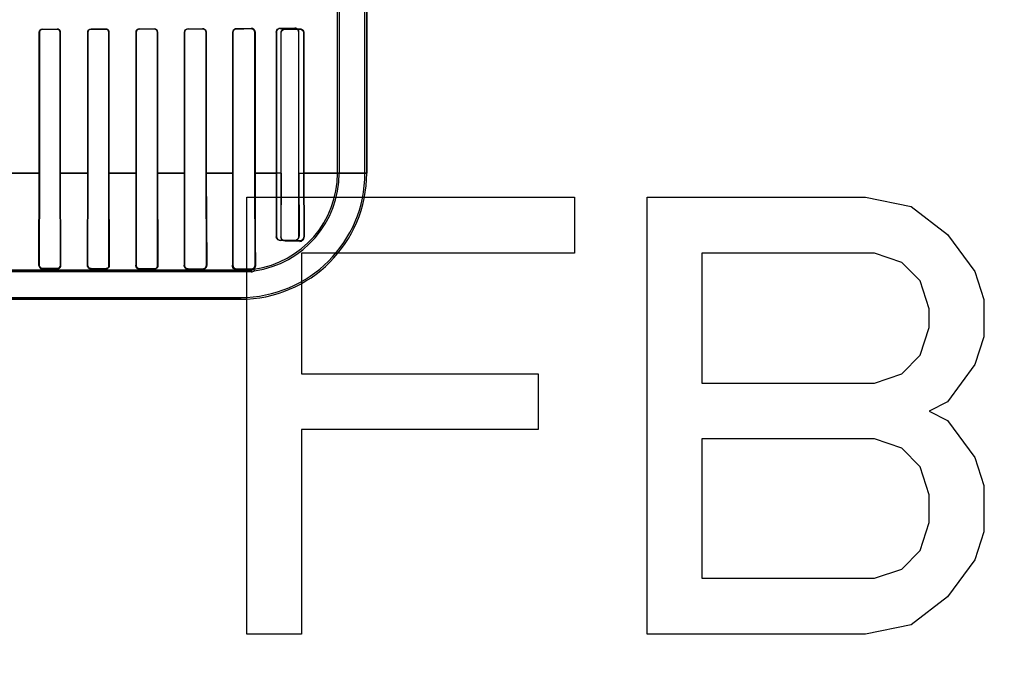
# Model space of a CAD drawing. Header units: millimetres. Extents: x 0 to 297, y 0 to 210.
# Tile 133 of 256: x 56.659 to 57.268, y 156.62 to 157.029. Entities that reach past the tile are written whole.
import ezdxf

# ---------------------------------------------------------------- set-up
doc = ezdxf.new("R2010")
doc.units = ezdxf.units.MM
doc.header["$LTSCALE"] = 16.335
doc.layers.get('0').update_dxf_attribs({"linetype": 'CONTINUOUS'})
for name, color, linetype in [('AXES_REF', 7, 'CONTINUOUS'), ('INTFCLR_1', 7, 'CONTINUOUS'), ('INTFCLR_72935', 7, 'CONTINUOUS')]:
    doc.layers.add(name, color=color, linetype=linetype)

msp = doc.modelspace()

# ---------------------------------------------------------------- linework, layer by layer
at = {"color": 7, "linetype": 'Continuous'}
for p, q in [((56.79942, 156.64898), (56.79942, 156.91898)), ((56.79942, 156.91898), (57.00192, 156.91898)), ((57.00192, 156.91898), (57.00192, 156.88451)), ((57.04692, 156.64898), (57.04692, 156.91898)), ((57.04692, 156.91898), (57.18192, 156.91898)), ((57.18192, 156.91898), (57.21004, 156.91323)), ((57.21004, 156.91323), (57.23254, 156.896)), ((57.23254, 156.896), (57.24942, 156.87302)), ((56.83317, 156.88451), (56.83317, 156.80983)), ((57.00192, 156.88451), (56.83317, 156.88451)), ((57.08067, 156.88451), (57.08067, 156.80408)), ((57.18754, 156.88451), (57.08067, 156.88451)), ((57.20442, 156.87877), (57.18754, 156.88451)), ((57.21567, 156.86728), (57.20442, 156.87877)), ((57.24942, 156.87302), (57.25504, 156.85579)), ((57.22129, 156.85004), (57.21567, 156.86728)), ((57.25504, 156.85579), (57.25504, 156.83281)), ((57.22129, 156.83855), (57.22129, 156.85004)), ((57.21567, 156.82132), (57.22129, 156.83855)), ((57.25504, 156.83281), (57.24942, 156.81557)), ((57.20442, 156.80983), (57.21567, 156.82132)), ((56.83317, 156.80983), (56.97942, 156.80983)), ((56.97942, 156.80983), (56.97942, 156.77536)), ((57.18754, 156.80408), (57.20442, 156.80983)), ((57.24942, 156.81557), (57.23254, 156.7926)), ((57.08067, 156.80408), (57.18754, 156.80408)), ((57.23254, 156.7926), (57.22129, 156.78685)), ((57.22129, 156.78685), (57.23254, 156.78111)), ((57.23254, 156.78111), (57.24942, 156.75813)), ((56.83317, 156.77536), (56.83317, 156.64898)), ((56.97942, 156.77536), (56.83317, 156.77536)), ((57.08067, 156.76962), (57.08067, 156.68345)), ((57.18754, 156.76962), (57.08067, 156.76962)), ((57.20442, 156.76387), (57.18754, 156.76962)), ((57.21567, 156.75238), (57.20442, 156.76387)), ((57.24942, 156.75813), (57.25504, 156.74089)), ((57.22129, 156.73515), (57.21567, 156.75238)), ((57.25504, 156.74089), (57.25504, 156.71217)), ((57.22129, 156.71791), (57.22129, 156.73515)), ((57.21567, 156.70068), (57.22129, 156.71791)), ((57.25504, 156.71217), (57.24942, 156.69494)), ((57.20442, 156.68919), (57.21567, 156.70068)), ((57.24942, 156.69494), (57.23254, 156.67196)), ((57.18754, 156.68345), (57.20442, 156.68919)), ((57.08067, 156.68345), (57.18754, 156.68345)), ((57.23254, 156.67196), (57.21004, 156.65472)), ((57.21004, 156.65472), (57.18192, 156.64898)), ((56.83317, 156.64898), (56.79942, 156.64898)), ((57.18192, 156.64898), (57.04692, 156.64898))]:
    msp.add_line(p, q, dxfattribs=at)
for radius in [5.8175, 5.817, 5.77975]:
    msp.add_circle((57.45473, 154.83398), radius, dxfattribs=at)
msp.add_arc((57.45473, 154.83398), 5.76, 278.277129, 261.722871, dxfattribs=at)
at = {"layer": 'AXES_REF', "color": 9, "linetype": 'Continuous'}
for radius in [5.30671, 3.55715]:
    msp.add_circle((57.45473, 154.83398), radius, dxfattribs=at)
at = {"layer": 'AXES_REF', "color": 7, "linetype": 'Continuous'}
msp.add_arc((57.45473, 154.83398), 5.892, 143.275384, 36.724616, dxfattribs=at)
at = {"layer": 'INTFCLR_1', "color": 6, "linetype": 'Continuous'}
for p, q in [((56.87244, 156.93397), (56.87244, 158.53598)), ((56.87349, 156.93397), (56.87349, 158.53597)), ((56.85549, 156.93397), (56.85549, 157.03452)), ((56.85655, 157.03452), (56.85655, 156.93397)), ((56.67106, 156.93397), (56.67106, 157.02097)), ((56.67113, 156.93397), (56.67113, 157.02097)), ((56.68402, 157.02097), (56.68402, 156.93397)), ((56.68409, 157.02097), (56.68409, 156.93397)), ((56.701, 156.93397), (56.701, 157.02097)), ((56.70108, 156.93397), (56.70108, 157.02097)), ((56.71408, 157.02097), (56.71408, 156.93397)), ((56.71415, 157.02097), (56.71415, 156.93397)), ((56.73094, 156.93397), (56.73094, 157.02097)), ((56.73101, 156.93397), (56.73101, 157.02097)), ((56.74415, 157.02097), (56.74415, 156.93397)), ((56.74423, 157.02097), (56.74423, 156.93397)), ((56.76085, 156.93397), (56.76085, 157.02097)), ((56.76093, 156.93397), (56.76093, 157.02097)), ((56.77424, 157.02097), (56.77424, 156.93397)), ((56.77433, 157.02097), (56.77433, 156.93397)), ((56.79073, 156.93397), (56.79073, 157.02097)), ((56.79083, 156.93397), (56.79083, 157.02097)), ((56.80436, 157.02097), (56.80436, 156.93397)), ((56.80447, 157.02097), (56.80447, 156.93397)), ((56.82056, 156.93397), (56.82056, 157.02055)), ((56.82069, 156.93397), (56.82069, 157.02055)), ((56.83452, 157.02055), (56.83452, 156.93397)), ((56.83467, 157.02055), (56.83467, 156.93397)), ((56.6709, 156.87697), (56.67106, 156.93397)), ((56.67103, 156.87697), (56.67113, 156.93397)), ((56.68402, 156.93397), (56.68412, 156.87697)), ((56.68409, 156.93397), (56.68425, 156.87697)), ((56.70083, 156.87697), (56.701, 156.93397)), ((56.70098, 156.87697), (56.70108, 156.93397)), ((56.71408, 156.93397), (56.71418, 156.87697)), ((56.71415, 156.93397), (56.71433, 156.87697)), ((56.73094, 156.93397), (56.73075, 156.87697)), ((56.73091, 156.87697), (56.73101, 156.93397)), ((56.74415, 156.93397), (56.74426, 156.87697)), ((56.74423, 156.93397), (56.74443, 156.87697)), ((56.76085, 156.93397), (56.76063, 156.87697)), ((56.76081, 156.87697), (56.76093, 156.93397)), ((56.77424, 156.93397), (56.77436, 156.87697)), ((56.77433, 156.93397), (56.77457, 156.87697)), ((56.79069, 156.87697), (56.79083, 156.93397)), ((56.80436, 156.93397), (56.80451, 156.87697)), ((56.82056, 156.93397), (56.82044, 156.89455)), ((56.82062, 156.89455), (56.82069, 156.93397)), ((56.83452, 156.93397), (56.8346, 156.89455)), ((56.83467, 156.93397), (56.83486, 156.89455)), ((56.83206, 156.89202), (56.82306, 156.89208)), ((56.83206, 156.89176), (56.82306, 156.89188)), ((56.80206, 156.87291), (56.65201, 156.87291)), ((56.68206, 156.87491), (56.67306, 156.87493)), ((56.68206, 156.87475), (56.67306, 156.87477)), ((56.71206, 156.87485), (56.70306, 156.87487)), ((56.71206, 156.87467), (56.70306, 156.87469)), ((56.74206, 156.87477), (56.73306, 156.8748)), ((56.74206, 156.87456), (56.73306, 156.8746)), ((56.77206, 156.87466), (56.76306, 156.8747)), ((56.77206, 156.8744), (56.76306, 156.87445)), ((56.80206, 156.87452), (56.79306, 156.87457)), ((56.79549, 156.87397), (56.80206, 156.87397)), ((56.80423, 156.87354), (56.80384, 156.87455)), ((56.28963, 156.85703), (56.79549, 156.85703))]:
    msp.add_line(p, q, dxfattribs=at)
at = {"layer": 'INTFCLR_1', "color": 9, "linetype": 'Continuous'}
for p, q in [((56.67306, 157.02298), (56.67306, 157.02291)), ((56.68206, 157.02292), (56.68206, 157.02299)), ((56.70306, 157.02303), (56.70306, 157.02296)), ((56.71206, 157.02298), (56.71206, 157.02305)), ((56.73306, 157.0231), (56.73306, 157.02303)), ((56.74206, 157.02305), (56.74206, 157.02313)), ((56.76306, 157.02319), (56.76306, 157.02311)), ((56.77206, 157.02314), (56.77206, 157.02323)), ((56.79306, 157.02332), (56.79306, 157.02321)), ((56.80206, 157.02325), (56.80206, 157.02336)), ((56.82306, 157.02307), (56.82306, 157.02294)), ((56.83206, 157.02299), (56.83206, 157.02314)), ((56.67113, 157.02097), (56.67106, 157.02097)), ((56.68409, 157.02097), (56.68402, 157.02097)), ((56.70108, 157.02097), (56.701, 157.02097)), ((56.71415, 157.02097), (56.71408, 157.02097)), ((56.73101, 157.02097), (56.73094, 157.02097)), ((56.74423, 157.02097), (56.74415, 157.02097)), ((56.76093, 157.02097), (56.76085, 157.02097)), ((56.77433, 157.02097), (56.77424, 157.02097)), ((56.79083, 157.02097), (56.79073, 157.02097)), ((56.80447, 157.02097), (56.80436, 157.02097)), ((56.82069, 157.02055), (56.82056, 157.02055)), ((56.83467, 157.02055), (56.83452, 157.02055)), ((56.67113, 156.93397), (56.65398, 156.93397)), ((56.70108, 156.93397), (56.68402, 156.93397)), ((56.73101, 156.93397), (56.71408, 156.93397)), ((56.76093, 156.93397), (56.74415, 156.93397)), ((56.79083, 156.93397), (56.77424, 156.93397)), ((56.82069, 156.93397), (56.80436, 156.93397)), ((56.87349, 156.93397), (56.83452, 156.93397)), ((56.82044, 156.89455), (56.82062, 156.89455)), ((56.82306, 156.89208), (56.82306, 156.89188)), ((56.83206, 156.89176), (56.83206, 156.89202)), ((56.8346, 156.89455), (56.83486, 156.89455)), ((56.6709, 156.87697), (56.67103, 156.87697)), ((56.68412, 156.87697), (56.68425, 156.87697)), ((56.70083, 156.87697), (56.70098, 156.87697)), ((56.71418, 156.87697), (56.71433, 156.87697)), ((56.73075, 156.87697), (56.73091, 156.87697)), ((56.74426, 156.87697), (56.74443, 156.87697)), ((56.76063, 156.87697), (56.76081, 156.87697)), ((56.77436, 156.87697), (56.77457, 156.87697)), ((56.79045, 156.87697), (56.79069, 156.87697)), ((56.80482, 156.87697), (56.80451, 156.87697)), ((56.65201, 156.87397), (56.79549, 156.87397)), ((56.67306, 156.87493), (56.67306, 156.87477)), ((56.68206, 156.87475), (56.68206, 156.87491)), ((56.70306, 156.87487), (56.70306, 156.87469)), ((56.71206, 156.87467), (56.71206, 156.87485)), ((56.73306, 156.8748), (56.73306, 156.8746)), ((56.74206, 156.87456), (56.74206, 156.87477)), ((56.76306, 156.8747), (56.76306, 156.87445)), ((56.77206, 156.8744), (56.77206, 156.87466)), ((56.79306, 156.87457), (56.79306, 156.87419)), ((56.80206, 156.87291), (56.80206, 156.87452)), ((56.28963, 156.85597), (56.79549, 156.85597)), ((56.79549, 156.85703), (56.79549, 156.85597))]:
    msp.add_line(p, q, dxfattribs=at)
at = {"layer": 'INTFCLR_1', "color": 7, "linetype": 'Continuous'}
for p, q in [((56.83206, 157.02299), (56.8328, 157.02288)), ((56.71393, 156.87566), (56.71433, 156.87697)), ((56.74433, 156.87625), (56.74443, 156.87697)), ((56.79108, 156.87565), (56.79069, 156.87697)), ((56.79169, 156.87462), (56.79205, 156.87442)), ((56.79205, 156.87442), (56.79245, 156.87427)), ((56.79245, 156.87427), (56.79306, 156.87419))]:
    msp.add_line(p, q, dxfattribs=at)
for points in [[(56.77281, 157.0231), (56.77273, 157.02313), (56.77265, 157.02315), (56.77257, 157.02317), (56.77249, 157.02319), (56.77241, 157.0232), (56.77233, 157.02321), (56.77224, 157.02322), (56.77215, 157.02323), (56.77206, 157.02323)], [(56.80281, 157.02324), (56.80273, 157.02327), (56.80266, 157.02329), (56.80258, 157.02331), (56.8025, 157.02332), (56.80242, 157.02333), (56.80233, 157.02335), (56.80225, 157.02335), (56.80216, 157.02336), (56.80206, 157.02336)], [(56.80206, 157.02325), (56.80214, 157.02325), (56.80223, 157.02325), (56.80231, 157.02324), (56.80239, 157.02323), (56.80248, 157.02322), (56.80256, 157.0232), (56.80264, 157.02318), (56.80272, 157.02316), (56.8028, 157.02314)], [(56.68387, 156.8757), (56.68391, 156.87575), (56.68394, 156.87582), (56.68398, 156.87588), (56.68402, 156.87595), (56.68405, 156.87602), (56.68409, 156.8761), (56.68412, 156.87618), (56.68415, 156.87626), (56.68417, 156.87635), (56.6842, 156.87644), (56.68422, 156.87654), (56.68423, 156.87664), (56.68425, 156.87674), (56.68425, 156.87685), (56.68425, 156.87697)], [(56.70083, 156.87697), (56.70083, 156.87688), (56.70084, 156.87679), (56.70085, 156.8767), (56.70086, 156.8766), (56.70087, 156.87652), (56.70089, 156.87643), (56.70092, 156.87634), (56.70094, 156.87625), (56.70097, 156.87616)], [(56.70112, 156.87621), (56.70109, 156.8763), (56.70106, 156.87638), (56.70104, 156.87646), (56.70102, 156.87655), (56.701, 156.87664), (56.70099, 156.87672), (56.70098, 156.8768), (56.70098, 156.87689), (56.70098, 156.87697)]]:
    msp.add_lwpolyline(points, dxfattribs=at)
at = {"layer": 'INTFCLR_1', "color": 6, "linetype": 'Continuous'}
for centre, radius, start, end in [((56.79549, 156.93397), 0.078, 270, 360), ((56.79549, 156.93397), 0.07694, 270, 0), ((56.79549, 156.93397), 0.06, 277.99614, 360), ((56.79549, 156.93397), 0.06106, 278.22792, 0), ((56.83211, 156.89451), 0.00275, 268.98611, 0.964), ((56.80206, 156.87697), 0.003, 270, 306.33672), ((56.80206, 156.87697), 0.00406, 270, 302.31512)]:
    msp.add_arc(centre, radius, start, end, dxfattribs=at)
for centre, major_axis, start_param, end_param in [((56.54256, 157.02397), (0.31293, 0), -1.140627, -1.108745), ((56.54256, 157.02397), (0.33093, 0), -1.165445, -1.135656), ((56.54256, 157.02397), (0.31293, 0), -1.032246, -0.998394), ((56.54256, 157.02397), (0.33093, 0), -1.064439, -1.033062), ((56.54256, 157.02397), (0.31293, 0), -0.9163, -0.879521), ((56.54256, 157.02397), (0.33093, 0), -0.9574, -0.923735), ((56.54256, 157.02397), (0.31293, 0), -0.788898, -0.747504), ((56.54256, 157.02397), (0.33093, 0), -0.841558, -0.804464), ((56.54256, 157.02397), (0.31293, 0), -0.642675, -0.593022), ((56.54256, 157.02397), (0.33093, 0), -0.712156, -0.66947), ((56.54256, 157.02355), (0.31293, 0), -0.4593, -0.389436), ((56.54256, 157.02355), (0.33093, 0), -0.559335, -0.505765)]:
    msp.add_ellipse(centre, major_axis=major_axis, ratio=0.003491, start_param=start_param, end_param=end_param, dxfattribs=at)
for points, knots in [([(56.67106, 157.02097), (56.67106, 157.02152), (56.67153, 157.02259), (56.67259, 157.02298), (56.67306, 157.02298)], [0, 0, 0, 0, 0.537377, 1, 1, 1, 1]), ([(56.67113, 157.02097), (56.67113, 157.0215), (56.67159, 157.02254), (56.67261, 157.02291), (56.67306, 157.02291)], [0, 0, 0, 0, 0.539273, 1, 1, 1, 1]), ([(56.68206, 157.02299), (56.68255, 157.02299), (56.68362, 157.0226), (56.68409, 157.02152), (56.68409, 157.02097)], [0, 0, 0, 0, 0.467061, 1, 1, 1, 1]), ([(56.68206, 157.02292), (56.68258, 157.02292), (56.68362, 157.02249), (56.68402, 157.02145), (56.68402, 157.02097)], [0, 0, 0, 0, 0.518242, 1, 1, 1, 1]), ([(56.701, 157.02097), (56.701, 157.02152), (56.70148, 157.02262), (56.70257, 157.02303), (56.70306, 157.02303)], [0, 0, 0, 0, 0.527316, 1, 1, 1, 1]), ([(56.70108, 157.02097), (56.70108, 157.02151), (56.70154, 157.02257), (56.70259, 157.02296), (56.70306, 157.02296)], [0, 0, 0, 0, 0.530531, 1, 1, 1, 1]), ([(56.71206, 157.02305), (56.71257, 157.02305), (56.71368, 157.02264), (56.71415, 157.02152), (56.71415, 157.02097)], [0, 0, 0, 0, 0.477914, 1, 1, 1, 1]), ([(56.71206, 157.02298), (56.71255, 157.02298), (56.71361, 157.02258), (56.71408, 157.02151), (56.71408, 157.02097)], [0, 0, 0, 0, 0.47417, 1, 1, 1, 1]), ([(56.73094, 157.02097), (56.73094, 157.02142), (56.73128, 157.02253), (56.73243, 157.0231), (56.73306, 157.0231)], [0, 0, 0, 0, 0.412853, 1, 1, 1, 1]), ([(56.73101, 157.02097), (56.73101, 157.02151), (56.73147, 157.02261), (56.73256, 157.02302), (56.73306, 157.02303)], [0, 0, 0, 0, 0.518695, 1, 1, 1, 1]), ([(56.74206, 157.02313), (56.74261, 157.02313), (56.74376, 157.02268), (56.74423, 157.02153), (56.74423, 157.02097)], [0, 0, 0, 0, 0.492783, 1, 1, 1, 1]), ([(56.74206, 157.02305), (56.74258, 157.02305), (56.74369, 157.02262), (56.74415, 157.02151), (56.74415, 157.02097)], [0, 0, 0, 0, 0.486809, 1, 1, 1, 1]), ([(56.76085, 157.02097), (56.76085, 157.02153), (56.76131, 157.02271), (56.76249, 157.02319), (56.76306, 157.02319)], [0, 0, 0, 0, 0.493955, 1, 1, 1, 1]), ([(56.76093, 157.02097), (56.76093, 157.02152), (56.76139, 157.02265), (56.76252, 157.02311), (56.76306, 157.02311)], [0, 0, 0, 0, 0.502703, 1, 1, 1, 1]), ([(56.77206, 157.02314), (56.77263, 157.02314), (56.77378, 157.02267), (56.77424, 157.02152), (56.77424, 157.02097)], [0, 0, 0, 0, 0.507363, 1, 1, 1, 1]), ([(56.79073, 157.02097), (56.79073, 157.02146), (56.7911, 157.02268), (56.79236, 157.02331), (56.79306, 157.02332)], [0, 0, 0, 0, 0.408903, 1, 1, 1, 1]), ([(56.79083, 157.02097), (56.79083, 157.02145), (56.7912, 157.02263), (56.79241, 157.02321), (56.79306, 157.02321)], [0, 0, 0, 0, 0.42371, 1, 1, 1, 1]), ([(56.82056, 157.02055), (56.82056, 157.02104), (56.82094, 157.02235), (56.82228, 157.02306), (56.82306, 157.02307)], [0, 0, 0, 0, 0.386747, 1, 1, 1, 1]), ([(56.82069, 157.02055), (56.82069, 157.02102), (56.82104, 157.02226), (56.82232, 157.02293), (56.82306, 157.02294)], [0, 0, 0, 0, 0.387786, 1, 1, 1, 1]), ([(56.83206, 157.02314), (56.83257, 157.02314), (56.83392, 157.02277), (56.83467, 157.02137), (56.83467, 157.02055)], [0, 0, 0, 0, 0.383559, 1, 1, 1, 1]), ([(56.79073, 156.93397), (56.79073, 156.9334), (56.79073, 156.93227), (56.79073, 156.93056), (56.79073, 156.92886), (56.79073, 156.92715), (56.79072, 156.92545), (56.79072, 156.92374), (56.79072, 156.92203), (56.79072, 156.92031), (56.79072, 156.9186), (56.79071, 156.91688), (56.79071, 156.91516), (56.79071, 156.91343), (56.7907, 156.91171), (56.7907, 156.90999), (56.79069, 156.90826), (56.79069, 156.90654), (56.79068, 156.90482), (56.79068, 156.90311), (56.79067, 156.9014), (56.79067, 156.89971), (56.79066, 156.89802), (56.79065, 156.89635), (56.79064, 156.8947), (56.79063, 156.89307), (56.79062, 156.89146), (56.79061, 156.88988), (56.7906, 156.88834), (56.79059, 156.88683), (56.79058, 156.88537), (56.79056, 156.88396), (56.79054, 156.8822), (56.79051, 156.87987), (56.79048, 156.878), (56.79045, 156.87697)], [0, 0, 0, 0, 0.029868, 0.059743, 0.089636, 0.119551, 0.1495, 0.179483, 0.209509, 0.239575, 0.269691, 0.299843, 0.33004, 0.360261, 0.390511, 0.420761, 0.451008, 0.481218, 0.511378, 0.541446, 0.571398, 0.601186, 0.63077, 0.660097, 0.689114, 0.717759, 0.745963, 0.773656, 0.800752, 0.827176, 0.852832, 0.877618, 0.901405, 0.945682, 1, 1, 1, 1]), ([(56.80447, 156.93397), (56.80447, 156.93344), (56.80447, 156.93238), (56.80447, 156.93079), (56.80447, 156.9292), (56.80447, 156.92761), (56.80447, 156.92601), (56.80447, 156.9244), (56.80447, 156.92279), (56.80447, 156.92118), (56.80448, 156.91956), (56.80448, 156.91793), (56.80448, 156.91629), (56.80449, 156.91465), (56.80449, 156.913), (56.80449, 156.91134), (56.8045, 156.90968), (56.8045, 156.90801), (56.80451, 156.90634), (56.80452, 156.90466), (56.80452, 156.90299), (56.80453, 156.90131), (56.80454, 156.89964), (56.80455, 156.89797), (56.80456, 156.89632), (56.80457, 156.89468), (56.80458, 156.89305), (56.80459, 156.89145), (56.8046, 156.88987), (56.80461, 156.88833), (56.80463, 156.88682), (56.80464, 156.88536), (56.80467, 156.88356), (56.8047, 156.88154), (56.80474, 156.87922), (56.80478, 156.87774), (56.80482, 156.87697)], [0, 0, 0, 0, 0.027865, 0.055745, 0.083663, 0.111631, 0.13967, 0.167791, 0.19601, 0.224335, 0.252781, 0.281348, 0.31005, 0.338876, 0.367836, 0.396911, 0.426102, 0.455383, 0.484743, 0.514148, 0.543573, 0.572976, 0.602319, 0.631552, 0.66061, 0.689438, 0.717966, 0.746118, 0.773787, 0.800921, 0.827441, 0.853145, 0.877749, 0.922286, 0.959328, 1, 1, 1, 1]), ([(56.82306, 156.89188), (56.82257, 156.89188), (56.82121, 156.89226), (56.82043, 156.8937), (56.82044, 156.89455)], [0, 0, 0, 0, 0.36364, 1, 1, 1, 1]), ([(56.82306, 156.89208), (56.82248, 156.89208), (56.82119, 156.89256), (56.82061, 156.89388), (56.82062, 156.89455)], [0, 0, 0, 0, 0.46413, 1, 1, 1, 1]), ([(56.8346, 156.89455), (56.83461, 156.89409), (56.83427, 156.89278), (56.83289, 156.89201), (56.83206, 156.89202)], [0, 0, 0, 0, 0.355863, 1, 1, 1, 1]), ([(56.67306, 156.87493), (56.67256, 156.87493), (56.67148, 156.87535), (56.67103, 156.87643), (56.67103, 156.87697)], [0, 0, 0, 0, 0.48286, 1, 1, 1, 1]), ([(56.68412, 156.87697), (56.68412, 156.87651), (56.68375, 156.87542), (56.68265, 156.87491), (56.68206, 156.87491)], [0, 0, 0, 0, 0.442751, 1, 1, 1, 1]), ([(56.71418, 156.87697), (56.71418, 156.87651), (56.71382, 156.8754), (56.71268, 156.87485), (56.71206, 156.87485)], [0, 0, 0, 0, 0.425667, 1, 1, 1, 1]), ([(56.73306, 156.8748), (56.7326, 156.8748), (56.73147, 156.87516), (56.7309, 156.87633), (56.73091, 156.87697)], [0, 0, 0, 0, 0.421004, 1, 1, 1, 1]), ([(56.74426, 156.87697), (56.74426, 156.87651), (56.7439, 156.87535), (56.74272, 156.87477), (56.74206, 156.87477)], [0, 0, 0, 0, 0.414368, 1, 1, 1, 1]), ([(56.76063, 156.87697), (56.76062, 156.87651), (56.76094, 156.87523), (56.76226, 156.87446), (56.76306, 156.87445)], [0, 0, 0, 0, 0.363878, 1, 1, 1, 1]), ([(56.76306, 156.8747), (56.76254, 156.8747), (56.76135, 156.87512), (56.76081, 156.87634), (56.76081, 156.87697)], [0, 0, 0, 0, 0.451581, 1, 1, 1, 1]), ([(56.77436, 156.87697), (56.77437, 156.87652), (56.77403, 156.87532), (56.77278, 156.87466), (56.77206, 156.87466)], [0, 0, 0, 0, 0.385022, 1, 1, 1, 1]), ([(56.80451, 156.87697), (56.80451, 156.8765), (56.80416, 156.87522), (56.80284, 156.87451), (56.80206, 156.87452)], [0, 0, 0, 0, 0.37943, 1, 1, 1, 1]), ([(56.79549, 156.87397), (56.79594, 156.87397), (56.79777, 156.87395), (56.79462, 156.87421), (56.79377, 156.87417), (56.79306, 156.87419)], [0, 0, 0, 0, 0.262341, 0.587046, 1, 1, 1, 1])]:
    msp.add_open_spline(points, degree=3, knots=knots, dxfattribs=at)
at = {"layer": 'INTFCLR_1', "color": 7, "linetype": 'Continuous'}
for points, knots in [([(56.77206, 157.02323), (56.77252, 157.02322), (56.7737, 157.02288), (56.77433, 157.02166), (56.77433, 157.02097)], [0, 0, 0, 0, 0.401573, 1, 1, 1, 1]), ([(56.80206, 157.02336), (56.80259, 157.02335), (56.80385, 157.02296), (56.80447, 157.02166), (56.80447, 157.02097)], [0, 0, 0, 0, 0.430713, 1, 1, 1, 1]), ([(56.80206, 157.02325), (56.80261, 157.02325), (56.80382, 157.02282), (56.80436, 157.02159), (56.80436, 157.02097)], [0, 0, 0, 0, 0.470755, 1, 1, 1, 1]), ([(56.80447, 157.02097), (56.80447, 157.02146), (56.80414, 157.02247), (56.80328, 157.02309), (56.80281, 157.02324)], [0, 0, 0, 0, 0.499205, 1, 1, 1, 1]), ([(56.83206, 157.02299), (56.83256, 157.02299), (56.83383, 157.02263), (56.83452, 157.0213), (56.83452, 157.02055)], [0, 0, 0, 0, 0.395381, 1, 1, 1, 1]), ([(56.67306, 156.87477), (56.67259, 156.87477), (56.67145, 156.87514), (56.6709, 156.87632), (56.6709, 156.87697)], [0, 0, 0, 0, 0.420427, 1, 1, 1, 1]), ([(56.68425, 156.87697), (56.68426, 156.87649), (56.6839, 156.87533), (56.68271, 156.87475), (56.68206, 156.87475)], [0, 0, 0, 0, 0.423437, 1, 1, 1, 1]), ([(56.70306, 156.87469), (56.70259, 156.8747), (56.7014, 156.87507), (56.70084, 156.8763), (56.70083, 156.87697)], [0, 0, 0, 0, 0.413932, 1, 1, 1, 1]), ([(56.70306, 156.87487), (56.70254, 156.87487), (56.70144, 156.8753), (56.70098, 156.87642), (56.70098, 156.87697)], [0, 0, 0, 0, 0.486167, 1, 1, 1, 1]), ([(56.71433, 156.87697), (56.71433, 156.87649), (56.71398, 156.87529), (56.71275, 156.87467), (56.71206, 156.87467)], [0, 0, 0, 0, 0.410427, 1, 1, 1, 1]), ([(56.73306, 156.8746), (56.73258, 156.8746), (56.73135, 156.87498), (56.73075, 156.87626), (56.73075, 156.87697)], [0, 0, 0, 0, 0.405743, 1, 1, 1, 1]), ([(56.74443, 156.87697), (56.74443, 156.87652), (56.74412, 156.87528), (56.74283, 156.87456), (56.74206, 156.87456)], [0, 0, 0, 0, 0.369019, 1, 1, 1, 1]), ([(56.77457, 156.87697), (56.77458, 156.87649), (56.77425, 156.87517), (56.77288, 156.87439), (56.77206, 156.8744)], [0, 0, 0, 0, 0.368411, 1, 1, 1, 1]), ([(56.79306, 156.87419), (56.7926, 156.8742), (56.79122, 156.87459), (56.79049, 156.87607), (56.79045, 156.87697)], [0, 0, 0, 0, 0.337648, 1, 1, 1, 1]), ([(56.79306, 156.87457), (56.79251, 156.87457), (56.79126, 156.87502), (56.79068, 156.8763), (56.79069, 156.87697)], [0, 0, 0, 0, 0.452127, 1, 1, 1, 1])]:
    msp.add_open_spline(points, degree=3, knots=knots, dxfattribs=at)
for points in [[(56.8028, 157.02314), (56.80329, 157.02297), (56.80402, 157.02269), (56.80402, 157.02217)], [(56.77433, 157.02097), (56.77433, 157.02149), (56.77429, 157.02226), (56.7738, 157.02242)], [(56.6709, 156.87697), (56.67089, 156.87648), (56.67107, 156.87597), (56.67137, 156.87559)], [(56.73075, 156.87697), (56.73074, 156.8765), (56.73079, 156.87593), (56.73115, 156.87563)], [(56.77411, 156.87546), (56.77437, 156.87584), (56.77457, 156.8763), (56.77457, 156.87676)], [(56.79045, 156.87697), (56.79044, 156.87646), (56.79057, 156.87597), (56.79084, 156.8755)], [(56.67137, 156.87559), (56.67167, 156.87522), (56.67209, 156.87483), (56.67256, 156.87483)], [(56.68206, 156.87475), (56.68252, 156.87475), (56.68311, 156.8748), (56.68338, 156.87518)], [(56.70097, 156.87616), (56.70113, 156.87573), (56.70136, 156.87508), (56.70181, 156.87508)], [(56.70306, 156.87487), (56.70255, 156.87487), (56.70182, 156.87496), (56.70164, 156.87543)], [(56.71206, 156.87467), (56.71253, 156.87467), (56.71313, 156.87471), (56.71339, 156.8751)], [(56.73157, 156.87515), (56.73192, 156.87485), (56.73238, 156.87461), (56.73283, 156.87461)], [(56.77206, 156.8744), (56.77252, 156.87439), (56.77313, 156.8744), (56.77339, 156.87478)], [(56.79306, 156.87457), (56.79258, 156.87457), (56.79195, 156.87461), (56.79168, 156.87502)]]:
    msp.add_open_spline(points, degree=3, dxfattribs=at)
at = {"layer": 'INTFCLR_1', "color": 6, "linetype": 'Continuous'}
msp.add_open_spline([(56.80482, 156.87697), (56.80483, 156.8765), (56.80406, 156.87552), (56.80453, 156.87559)], degree=3, dxfattribs=at)
at = {"layer": 'INTFCLR_72935', "color": 6, "linetype": 'Continuous'}
for p, q in [((56.87244, 156.93397), (56.87244, 158.53599)), ((56.87349, 158.53597), (56.87349, 156.93397)), ((56.85549, 156.93397), (56.85549, 157.03628)), ((56.85655, 157.03736), (56.85655, 156.93397)), ((56.67106, 157.02097), (56.67106, 156.93397)), ((56.67113, 157.02097), (56.67113, 156.93397)), ((56.68402, 156.93397), (56.68402, 157.02097)), ((56.68409, 156.93397), (56.68409, 157.02097)), ((56.701, 157.02097), (56.701, 156.93397)), ((56.70108, 157.02097), (56.70108, 156.93397)), ((56.71408, 156.93397), (56.71408, 157.02097)), ((56.71415, 156.93397), (56.71415, 157.02097)), ((56.73094, 157.02097), (56.73094, 156.93397)), ((56.73101, 157.02097), (56.73101, 156.93397)), ((56.74415, 156.93397), (56.74415, 157.02097)), ((56.74423, 156.93397), (56.74423, 157.02097)), ((56.76085, 157.02097), (56.76085, 156.93397)), ((56.76093, 157.02097), (56.76093, 156.93397)), ((56.77424, 156.93397), (56.77424, 157.02097)), ((56.77433, 156.93397), (56.77433, 157.02097)), ((56.79073, 157.02097), (56.79073, 156.93397)), ((56.79083, 157.02097), (56.79083, 156.93397)), ((56.80436, 156.93397), (56.80436, 157.02097)), ((56.80447, 156.93397), (56.80447, 157.02097)), ((56.81758, 157.02097), (56.81758, 156.93397)), ((56.8177, 157.02097), (56.8177, 156.93397)), ((56.8315, 156.93397), (56.8315, 157.02097)), ((56.83164, 156.93397), (56.83164, 157.02097)), ((56.6709, 156.87697), (56.67106, 156.93397)), ((56.67113, 156.93397), (56.67103, 156.87697)), ((56.68412, 156.87697), (56.68402, 156.93397)), ((56.68409, 156.93397), (56.68425, 156.87697)), ((56.70083, 156.87697), (56.701, 156.93397)), ((56.70108, 156.93397), (56.70098, 156.87697)), ((56.71418, 156.87697), (56.71408, 156.93397)), ((56.71415, 156.93397), (56.71433, 156.87697)), ((56.73094, 156.93397), (56.73075, 156.87697)), ((56.73101, 156.93397), (56.73091, 156.87697)), ((56.74426, 156.87697), (56.74415, 156.93397)), ((56.74423, 156.93397), (56.74443, 156.87697)), ((56.76085, 156.93397), (56.76063, 156.87697)), ((56.76093, 156.93397), (56.76081, 156.87697)), ((56.77436, 156.87697), (56.77424, 156.93397)), ((56.77433, 156.93397), (56.77457, 156.87697)), ((56.79083, 156.93397), (56.79069, 156.87697)), ((56.80451, 156.87697), (56.80436, 156.93397)), ((56.81758, 156.93397), (56.81747, 156.89497)), ((56.8177, 156.93397), (56.81764, 156.89497)), ((56.83158, 156.89497), (56.8315, 156.93397)), ((56.83164, 156.93397), (56.83181, 156.89497)), ((56.82006, 156.89252), (56.82906, 156.89246)), ((56.80206, 156.87291), (56.64918, 156.87291)), ((56.67306, 156.87493), (56.68206, 156.87491)), ((56.68206, 156.87475), (56.67306, 156.87477)), ((56.70306, 156.87487), (56.71206, 156.87485)), ((56.71206, 156.87467), (56.70306, 156.87469)), ((56.73306, 156.8748), (56.74206, 156.87477)), ((56.74206, 156.87456), (56.73306, 156.8746)), ((56.76306, 156.8747), (56.77206, 156.87466)), ((56.77206, 156.8744), (56.76306, 156.87445)), ((56.79306, 156.87457), (56.80206, 156.87452)), ((56.79549, 156.87397), (56.80206, 156.87397)), ((56.80423, 156.87354), (56.80384, 156.87455)), ((56.28963, 156.85703), (56.79549, 156.85703))]:
    msp.add_line(p, q, dxfattribs=at)
at = {"layer": 'INTFCLR_72935', "color": 9, "linetype": 'Continuous'}
for p, q in [((56.67306, 157.02291), (56.67306, 157.02298)), ((56.68206, 157.02299), (56.68206, 157.02292)), ((56.70306, 157.02296), (56.70306, 157.02303)), ((56.71206, 157.02305), (56.71206, 157.02298)), ((56.73306, 157.02303), (56.73306, 157.0231)), ((56.74206, 157.02313), (56.74206, 157.02305)), ((56.76306, 157.02311), (56.76306, 157.02319)), ((56.77206, 157.02323), (56.77206, 157.02314)), ((56.79306, 157.02321), (56.79306, 157.02332)), ((56.80206, 157.02336), (56.80206, 157.02325)), ((56.82006, 157.02334), (56.82006, 157.02346)), ((56.82906, 157.02353), (56.82906, 157.02339)), ((56.67106, 157.02097), (56.67113, 157.02097)), ((56.68402, 157.02097), (56.68409, 157.02097)), ((56.701, 157.02097), (56.70108, 157.02097)), ((56.71408, 157.02097), (56.71415, 157.02097)), ((56.73094, 157.02097), (56.73101, 157.02097)), ((56.74415, 157.02097), (56.74423, 157.02097)), ((56.76085, 157.02097), (56.76093, 157.02097)), ((56.77424, 157.02097), (56.77433, 157.02097)), ((56.79073, 157.02097), (56.79083, 157.02097)), ((56.80436, 157.02097), (56.80447, 157.02097)), ((56.81758, 157.02097), (56.8177, 157.02097)), ((56.8315, 157.02097), (56.83164, 157.02097)), ((56.65398, 156.93397), (56.67113, 156.93397)), ((56.68402, 156.93397), (56.70108, 156.93397)), ((56.71408, 156.93397), (56.73101, 156.93397)), ((56.74415, 156.93397), (56.76093, 156.93397)), ((56.77424, 156.93397), (56.79083, 156.93397)), ((56.80436, 156.93397), (56.8177, 156.93397)), ((56.8315, 156.93397), (56.87349, 156.93397)), ((56.81764, 156.89497), (56.81747, 156.89497)), ((56.83181, 156.89497), (56.83158, 156.89497)), ((56.82006, 156.89233), (56.82006, 156.89252)), ((56.82906, 156.89246), (56.82906, 156.89223)), ((56.67103, 156.87697), (56.6709, 156.87697)), ((56.68425, 156.87697), (56.68412, 156.87697)), ((56.70098, 156.87697), (56.70083, 156.87697)), ((56.71433, 156.87697), (56.71418, 156.87697)), ((56.73091, 156.87697), (56.73075, 156.87697)), ((56.74443, 156.87697), (56.74426, 156.87697)), ((56.76081, 156.87697), (56.76063, 156.87697)), ((56.77457, 156.87697), (56.77436, 156.87697)), ((56.79069, 156.87697), (56.79045, 156.87697)), ((56.80451, 156.87697), (56.80482, 156.87697)), ((56.79549, 156.87397), (56.65201, 156.87397)), ((56.67306, 156.87477), (56.67306, 156.87493)), ((56.68206, 156.87491), (56.68206, 156.87475)), ((56.70306, 156.87469), (56.70306, 156.87487)), ((56.71206, 156.87485), (56.71206, 156.87467)), ((56.73306, 156.8746), (56.73306, 156.8748)), ((56.74206, 156.87477), (56.74206, 156.87456)), ((56.76306, 156.87445), (56.76306, 156.8747)), ((56.77206, 156.87466), (56.77206, 156.8744)), ((56.79306, 156.87419), (56.79306, 156.87457)), ((56.80206, 156.87452), (56.80206, 156.87291)), ((56.79549, 156.85597), (56.28963, 156.85597)), ((56.79549, 156.85597), (56.79549, 156.85703))]:
    msp.add_line(p, q, dxfattribs=at)
at = {"layer": 'INTFCLR_72935', "color": 7, "linetype": 'Continuous'}
for p, q in [((56.8298, 157.02328), (56.82906, 157.02339)), ((56.71433, 156.87697), (56.71393, 156.87566)), ((56.74443, 156.87697), (56.74433, 156.87625)), ((56.79069, 156.87697), (56.79108, 156.87565)), ((56.79205, 156.87442), (56.79169, 156.87462)), ((56.79246, 156.87427), (56.79205, 156.87442)), ((56.79306, 156.87419), (56.79246, 156.87427))]:
    msp.add_line(p, q, dxfattribs=at)
for points in [[(56.80206, 157.02336), (56.80216, 157.02336), (56.80225, 157.02335), (56.80233, 157.02335), (56.80242, 157.02333), (56.8025, 157.02332), (56.80258, 157.02331), (56.80266, 157.02329), (56.80273, 157.02327), (56.80281, 157.02324)], [(56.80279, 157.02314), (56.80272, 157.02316), (56.80264, 157.02318), (56.80256, 157.0232), (56.80248, 157.02322), (56.8024, 157.02323), (56.80232, 157.02324), (56.80224, 157.02325), (56.80215, 157.02325), (56.80206, 157.02325)], [(56.68425, 156.87697), (56.68425, 156.87685), (56.68424, 156.87674), (56.68423, 156.87664), (56.68422, 156.87653), (56.6842, 156.87644), (56.68417, 156.87635), (56.68415, 156.87626), (56.68412, 156.87618), (56.68409, 156.8761), (56.68405, 156.87602), (56.68402, 156.87595), (56.68398, 156.87588), (56.68394, 156.87582), (56.68391, 156.87575), (56.68387, 156.8757)], [(56.70107, 156.87593), (56.70103, 156.87603), (56.70098, 156.87613), (56.70095, 156.87624), (56.70091, 156.87635), (56.70088, 156.87647), (56.70086, 156.8766), (56.70084, 156.87672), (56.70084, 156.87684), (56.70083, 156.87697)], [(56.70098, 156.87697), (56.70098, 156.87689), (56.70098, 156.8768), (56.70099, 156.87672), (56.701, 156.87663), (56.70102, 156.87655), (56.70104, 156.87647), (56.70106, 156.87638), (56.70109, 156.87629), (56.70112, 156.87621)]]:
    msp.add_lwpolyline(points, dxfattribs=at)
at = {"layer": 'INTFCLR_72935', "color": 6, "linetype": 'Continuous'}
for centre, radius, start, end in [((56.79549, 156.93397), 0.078, 270, 360), ((56.79549, 156.93397), 0.07694, 270, 0), ((56.79549, 156.93397), 0.06, 277.99614, 360), ((56.79549, 156.93397), 0.06106, 278.22792, 0), ((56.8291, 156.89493), 0.00271, 269.21551, 0.73856), ((56.79838, 154.54994), 2.34249, 89.24957, 89.46972), ((56.80206, 156.87697), 0.003, 270, 306.33672), ((56.80206, 156.87697), 0.00406, 270, 302.31512)]:
    msp.add_arc(centre, radius, start, end, dxfattribs=at)
for major_axis, start_param, end_param in [((0.31293, 0), -1.140627, -1.108745), ((0.33093, 0), -1.165445, -1.135656), ((0.31293, 0), -1.032246, -0.998394), ((0.33093, 0), -1.064439, -1.033062), ((0.31293, 0), -0.9163, -0.879521), ((0.33093, 0), -0.9574, -0.923735), ((0.31293, 0), -0.788898, -0.747504), ((0.33093, 0), -0.841558, -0.804464), ((0.31293, 0), -0.642675, -0.593022), ((0.33093, 0), -0.712156, -0.66947), ((0.31293, 0), -0.480473, -0.413956), ((0.33093, 0), -0.576193, -0.524172)]:
    msp.add_ellipse((56.54256, 157.02397), major_axis=major_axis, ratio=0.003491, start_param=start_param, end_param=end_param, dxfattribs=at)
for points, knots in [([(56.67106, 157.02097), (56.67106, 157.02152), (56.67154, 157.0226), (56.6726, 157.02298), (56.67306, 157.02298)], [0, 0, 0, 0, 0.542611, 1, 1, 1, 1]), ([(56.67306, 157.02291), (56.67255, 157.02291), (56.67152, 157.02247), (56.67113, 157.02144), (56.67113, 157.02097)], [0, 0, 0, 0, 0.520593, 1, 1, 1, 1]), ([(56.68409, 157.02097), (56.68409, 157.02152), (56.68362, 157.0226), (56.68254, 157.02299), (56.68206, 157.02299)], [0, 0, 0, 0, 0.533483, 1, 1, 1, 1]), ([(56.68402, 157.02097), (56.68402, 157.02151), (56.68355, 157.02256), (56.68252, 157.02292), (56.68206, 157.02292)], [0, 0, 0, 0, 0.543266, 1, 1, 1, 1]), ([(56.701, 157.02097), (56.701, 157.02153), (56.70148, 157.02263), (56.70257, 157.02303), (56.70306, 157.02303)], [0, 0, 0, 0, 0.531503, 1, 1, 1, 1]), ([(56.70306, 157.02296), (56.70253, 157.02296), (56.70147, 157.0225), (56.70108, 157.02145), (56.70108, 157.02097)], [0, 0, 0, 0, 0.529302, 1, 1, 1, 1]), ([(56.71206, 157.02305), (56.71258, 157.02305), (56.71369, 157.02263), (56.71415, 157.02152), (56.71415, 157.02097)], [0, 0, 0, 0, 0.486225, 1, 1, 1, 1]), ([(56.71408, 157.02097), (56.71408, 157.02152), (56.71361, 157.02259), (56.71254, 157.02298), (56.71206, 157.02298)], [0, 0, 0, 0, 0.532616, 1, 1, 1, 1]), ([(56.73094, 157.02097), (56.73094, 157.02153), (56.73141, 157.02267), (56.73254, 157.0231), (56.73306, 157.0231)], [0, 0, 0, 0, 0.516983, 1, 1, 1, 1]), ([(56.73306, 157.02303), (56.73255, 157.02302), (56.73146, 157.0226), (56.73101, 157.02151), (56.73101, 157.02097)], [0, 0, 0, 0, 0.488803, 1, 1, 1, 1]), ([(56.74206, 157.02313), (56.74261, 157.02313), (56.74376, 157.02267), (56.74423, 157.02152), (56.74423, 157.02097)], [0, 0, 0, 0, 0.499305, 1, 1, 1, 1]), ([(56.74415, 157.02097), (56.74415, 157.02152), (56.74368, 157.02263), (56.74258, 157.02305), (56.74206, 157.02305)], [0, 0, 0, 0, 0.517651, 1, 1, 1, 1]), ([(56.76085, 157.02097), (56.76085, 157.02153), (56.76131, 157.02271), (56.76249, 157.02319), (56.76306, 157.02319)], [0, 0, 0, 0, 0.495699, 1, 1, 1, 1]), ([(56.76306, 157.02311), (56.76251, 157.02311), (56.76138, 157.02264), (56.76093, 157.02151), (56.76093, 157.02097)], [0, 0, 0, 0, 0.504204, 1, 1, 1, 1]), ([(56.77433, 157.02097), (56.77433, 157.02146), (56.77394, 157.02265), (56.77272, 157.02323), (56.77206, 157.02323)], [0, 0, 0, 0, 0.427007, 1, 1, 1, 1]), ([(56.77424, 157.02097), (56.77424, 157.02152), (56.77378, 157.02268), (56.77262, 157.02314), (56.77206, 157.02314)], [0, 0, 0, 0, 0.497304, 1, 1, 1, 1]), ([(56.79073, 157.02097), (56.79073, 157.02148), (56.79113, 157.02271), (56.79238, 157.02331), (56.79306, 157.02332)], [0, 0, 0, 0, 0.428557, 1, 1, 1, 1]), ([(56.79306, 157.02321), (56.79259, 157.02321), (56.79143, 157.02285), (56.79083, 157.02164), (56.79083, 157.02097)], [0, 0, 0, 0, 0.411212, 1, 1, 1, 1]), ([(56.81758, 157.02097), (56.81758, 157.02146), (56.81796, 157.02276), (56.81929, 157.02346), (56.82006, 157.02346)], [0, 0, 0, 0, 0.390747, 1, 1, 1, 1]), ([(56.82006, 157.02334), (56.81961, 157.02334), (56.81838, 157.02299), (56.8177, 157.02171), (56.8177, 157.02097)], [0, 0, 0, 0, 0.379953, 1, 1, 1, 1]), ([(56.83164, 157.02097), (56.83164, 157.02143), (56.83131, 157.02276), (56.82991, 157.02354), (56.82906, 157.02353)], [0, 0, 0, 0, 0.352477, 1, 1, 1, 1]), ([(56.79073, 156.93397), (56.79073, 156.9334), (56.79073, 156.93227), (56.79073, 156.93056), (56.79073, 156.92886), (56.79073, 156.92715), (56.79072, 156.92545), (56.79072, 156.92374), (56.79072, 156.92203), (56.79072, 156.92031), (56.79072, 156.9186), (56.79071, 156.91688), (56.79071, 156.91516), (56.79071, 156.91343), (56.7907, 156.91171), (56.7907, 156.90999), (56.79069, 156.90826), (56.79069, 156.90654), (56.79068, 156.90482), (56.79068, 156.90311), (56.79067, 156.9014), (56.79067, 156.89971), (56.79066, 156.89802), (56.79065, 156.89635), (56.79064, 156.8947), (56.79063, 156.89307), (56.79062, 156.89146), (56.79061, 156.88988), (56.7906, 156.88834), (56.79059, 156.88683), (56.79058, 156.88537), (56.79056, 156.88396), (56.79054, 156.8822), (56.79051, 156.87987), (56.79048, 156.878), (56.79045, 156.87697)], [0, 0, 0, 0, 0.029867, 0.059742, 0.089635, 0.11955, 0.1495, 0.179482, 0.209509, 0.239575, 0.26969, 0.299842, 0.330039, 0.360261, 0.39051, 0.42076, 0.451007, 0.481217, 0.511377, 0.541445, 0.571397, 0.601185, 0.630768, 0.660096, 0.689112, 0.717758, 0.745962, 0.773654, 0.800751, 0.827175, 0.85283, 0.877615, 0.901401, 0.945682, 1, 1, 1, 1]), ([(56.80447, 156.93397), (56.80447, 156.93344), (56.80447, 156.93238), (56.80447, 156.93079), (56.80447, 156.9292), (56.80447, 156.92761), (56.80447, 156.92601), (56.80447, 156.9244), (56.80447, 156.9228), (56.80447, 156.92118), (56.80448, 156.91956), (56.80448, 156.91793), (56.80448, 156.91629), (56.80449, 156.91465), (56.80449, 156.913), (56.80449, 156.91134), (56.8045, 156.90968), (56.8045, 156.90801), (56.80451, 156.90634), (56.80452, 156.90466), (56.80452, 156.90299), (56.80453, 156.90131), (56.80454, 156.89964), (56.80455, 156.89797), (56.80456, 156.89632), (56.80457, 156.89468), (56.80458, 156.89305), (56.80459, 156.89145), (56.8046, 156.88987), (56.80461, 156.88833), (56.80463, 156.88682), (56.80464, 156.88536), (56.80467, 156.88356), (56.8047, 156.88154), (56.80474, 156.87922), (56.80478, 156.87774), (56.80482, 156.87697)], [0, 0, 0, 0, 0.027864, 0.055744, 0.08366, 0.111627, 0.139665, 0.167785, 0.196004, 0.224329, 0.252774, 0.281341, 0.31004, 0.338867, 0.367824, 0.396898, 0.426086, 0.455366, 0.484725, 0.514126, 0.54355, 0.57295, 0.602293, 0.631521, 0.660581, 0.6894, 0.717926, 0.746078, 0.773758, 0.800874, 0.827375, 0.853099, 0.877723, 0.922316, 0.959331, 1, 1, 1, 1]), ([(56.81764, 156.89497), (56.81763, 156.89445), (56.81804, 156.89317), (56.81934, 156.89252), (56.82006, 156.89252)], [0, 0, 0, 0, 0.418921, 1, 1, 1, 1]), ([(56.82906, 156.89246), (56.82952, 156.89246), (56.83082, 156.89279), (56.83158, 156.89415), (56.83158, 156.89497)], [0, 0, 0, 0, 0.356994, 1, 1, 1, 1]), ([(56.6709, 156.87697), (56.67089, 156.8765), (56.67125, 156.87535), (56.67242, 156.87477), (56.67306, 156.87477)], [0, 0, 0, 0, 0.421225, 1, 1, 1, 1]), ([(56.67103, 156.87697), (56.67103, 156.87644), (56.67147, 156.87535), (56.67255, 156.87493), (56.67306, 156.87493)], [0, 0, 0, 0, 0.509884, 1, 1, 1, 1]), ([(56.68206, 156.87491), (56.68258, 156.87491), (56.68367, 156.87534), (56.68412, 156.87644), (56.68412, 156.87697)], [0, 0, 0, 0, 0.490705, 1, 1, 1, 1]), ([(56.71206, 156.87485), (56.71255, 156.87485), (56.71366, 156.87523), (56.71418, 156.87637), (56.71418, 156.87697)], [0, 0, 0, 0, 0.447397, 1, 1, 1, 1]), ([(56.73091, 156.87697), (56.7309, 156.87642), (56.73135, 156.87527), (56.73251, 156.8748), (56.73306, 156.8748)], [0, 0, 0, 0, 0.49584, 1, 1, 1, 1]), ([(56.74206, 156.87477), (56.74255, 156.87477), (56.7437, 156.87515), (56.74426, 156.87633), (56.74426, 156.87697)], [0, 0, 0, 0, 0.43127, 1, 1, 1, 1]), ([(56.76081, 156.87697), (56.76081, 156.87646), (56.76121, 156.87527), (56.76242, 156.8747), (56.76306, 156.8747)], [0, 0, 0, 0, 0.43835, 1, 1, 1, 1]), ([(56.77206, 156.87466), (56.77254, 156.87466), (56.77375, 156.87503), (56.77437, 156.87628), (56.77436, 156.87697)], [0, 0, 0, 0, 0.410116, 1, 1, 1, 1]), ([(56.80206, 156.87452), (56.80252, 156.87452), (56.80379, 156.87485), (56.80452, 156.87618), (56.80451, 156.87697)], [0, 0, 0, 0, 0.364003, 1, 1, 1, 1]), ([(56.79306, 156.87419), (56.79377, 156.87417), (56.79402, 156.87466), (56.79561, 156.87397), (56.79549, 156.87397)], [0, 0, 0, 0, 0.856027, 1, 1, 1, 1])]:
    msp.add_open_spline(points, degree=3, knots=knots, dxfattribs=at)
at = {"layer": 'INTFCLR_72935', "color": 7, "linetype": 'Continuous'}
for points, knots in [([(56.80447, 157.02097), (56.80447, 157.02145), (56.8041, 157.0227), (56.8028, 157.02335), (56.80206, 157.02336)], [0, 0, 0, 0, 0.39445, 1, 1, 1, 1]), ([(56.80436, 157.02097), (56.80436, 157.02148), (56.80395, 157.02269), (56.80272, 157.02324), (56.80206, 157.02325)], [0, 0, 0, 0, 0.4352, 1, 1, 1, 1]), ([(56.80281, 157.02324), (56.80327, 157.02309), (56.80414, 157.02248), (56.80447, 157.02147), (56.80447, 157.02097)], [0, 0, 0, 0, 0.496787, 1, 1, 1, 1]), ([(56.8315, 157.02097), (56.8315, 157.02152), (56.83106, 157.0228), (56.82976, 157.02339), (56.82906, 157.02339)], [0, 0, 0, 0, 0.441301, 1, 1, 1, 1]), ([(56.81747, 156.89497), (56.81747, 156.89444), (56.81786, 156.89308), (56.81926, 156.89234), (56.82006, 156.89233)], [0, 0, 0, 0, 0.395673, 1, 1, 1, 1]), ([(56.68206, 156.87475), (56.68252, 156.87475), (56.68368, 156.8751), (56.68426, 156.8763), (56.68425, 156.87697)], [0, 0, 0, 0, 0.407235, 1, 1, 1, 1]), ([(56.70083, 156.87697), (56.70084, 156.87649), (56.70118, 156.8753), (56.70239, 156.8747), (56.70306, 156.87469)], [0, 0, 0, 0, 0.417902, 1, 1, 1, 1]), ([(56.70098, 156.87697), (56.70098, 156.87642), (56.70143, 156.87531), (56.70254, 156.87487), (56.70306, 156.87487)], [0, 0, 0, 0, 0.510285, 1, 1, 1, 1]), ([(56.71206, 156.87467), (56.71254, 156.87467), (56.71373, 156.87504), (56.71433, 156.87628), (56.71433, 156.87697)], [0, 0, 0, 0, 0.40591, 1, 1, 1, 1]), ([(56.73075, 156.87697), (56.73075, 156.87652), (56.73105, 156.87529), (56.73232, 156.8746), (56.73306, 156.8746)], [0, 0, 0, 0, 0.379519, 1, 1, 1, 1]), ([(56.74206, 156.87456), (56.74253, 156.87456), (56.74378, 156.87492), (56.74443, 156.87622), (56.74443, 156.87697)], [0, 0, 0, 0, 0.384409, 1, 1, 1, 1]), ([(56.76063, 156.87697), (56.76064, 156.87646), (56.76098, 156.87516), (56.76231, 156.87447), (56.76306, 156.87445)], [0, 0, 0, 0, 0.40444, 1, 1, 1, 1]), ([(56.77206, 156.8744), (56.77254, 156.87439), (56.77386, 156.87476), (56.77458, 156.87615), (56.77457, 156.87697)], [0, 0, 0, 0, 0.366447, 1, 1, 1, 1]), ([(56.79045, 156.87697), (56.79048, 156.87644), (56.79077, 156.87504), (56.79222, 156.87421), (56.79306, 156.87419)], [0, 0, 0, 0, 0.386179, 1, 1, 1, 1]), ([(56.79069, 156.87697), (56.79068, 156.87645), (56.79109, 156.87519), (56.79237, 156.87457), (56.79306, 156.87457)], [0, 0, 0, 0, 0.426912, 1, 1, 1, 1])]:
    msp.add_open_spline(points, degree=3, knots=knots, dxfattribs=at)
for points in [[(56.80436, 157.02097), (56.80436, 157.0215), (56.80431, 157.02229), (56.80381, 157.02245)], [(56.81828, 156.89306), (56.8179, 156.89342), (56.81751, 156.89392), (56.81752, 156.89445)], [(56.82006, 156.89233), (56.81957, 156.89234), (56.81901, 156.89242), (56.81866, 156.89276)], [(56.73157, 156.87515), (56.73116, 156.8755), (56.73077, 156.87603), (56.73078, 156.87657)], [(56.76125, 156.87528), (56.76086, 156.87573), (56.76062, 156.87637), (56.76063, 156.87697)], [(56.77457, 156.87697), (56.77458, 156.87651), (56.77448, 156.87601), (56.77422, 156.87563)], [(56.68387, 156.8757), (56.6836, 156.87531), (56.68322, 156.87486), (56.68276, 156.87486)], [(56.70112, 156.87621), (56.7013, 156.87573), (56.70165, 156.87508), (56.70216, 156.87508)], [(56.70306, 156.87469), (56.70258, 156.8747), (56.70192, 156.87474), (56.7017, 156.87517)], [(56.71393, 156.87566), (56.71367, 156.87528), (56.7133, 156.8748), (56.71284, 156.8748)], [(56.73306, 156.8746), (56.73257, 156.8746), (56.73205, 156.87475), (56.73168, 156.87507)], [(56.76306, 156.87445), (56.76261, 156.87446), (56.76206, 156.87451), (56.76176, 156.87485)], [(56.77411, 156.87546), (56.77385, 156.87509), (56.7735, 156.87459), (56.77304, 156.8746)], [(56.79169, 156.87462), (56.79102, 156.87488), (56.79069, 156.87526), (56.79071, 156.87576)], [(56.79108, 156.87565), (56.79137, 156.87521), (56.79181, 156.87469), (56.79234, 156.87468)]]:
    msp.add_open_spline(points, degree=3, dxfattribs=at)
at = {"layer": 'INTFCLR_72935', "color": 6, "linetype": 'Continuous'}
msp.add_open_spline([(56.80384, 156.87455), (56.80328, 156.87447), (56.80472, 156.87546), (56.80469, 156.87602)], degree=3, dxfattribs=at)

doc.saveas('drawing.dxf')
